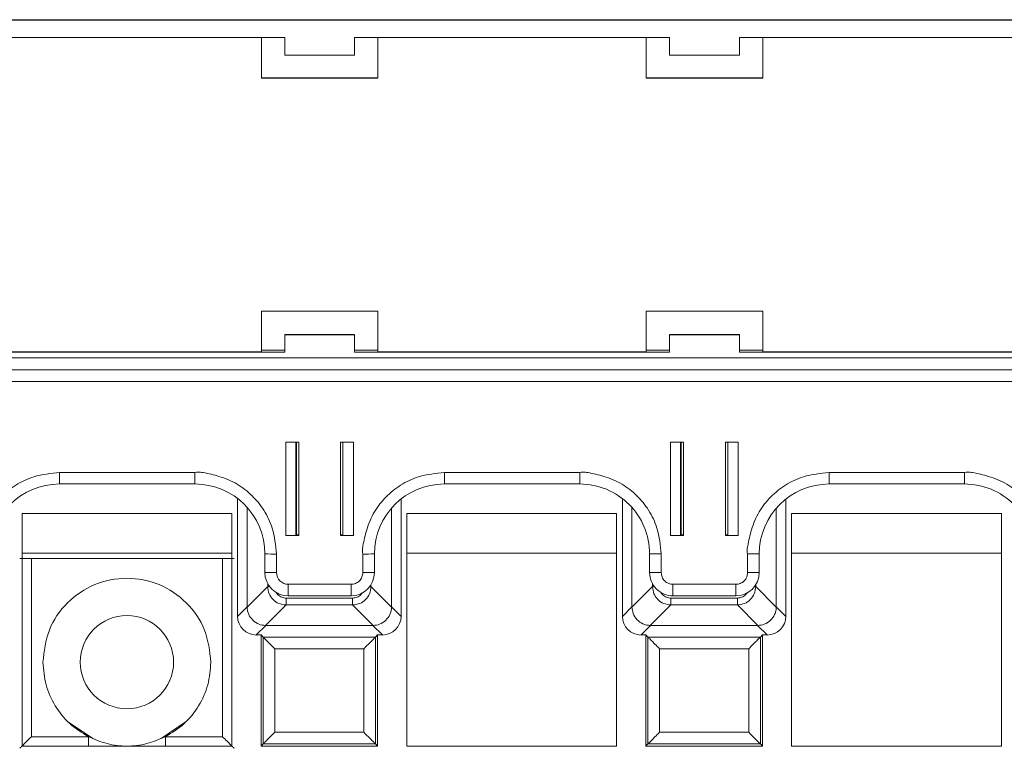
# Paper-space layout 'Blatt2' of a CAD drawing. Header units: millimetres. Extents: x 257 to 862, y 404 to 535.
# Tile 15 of 36: x 481 to 523, y 504 to 535. Entities that reach past the tile are written whole.
import ezdxf

# ---------------------------------------------------------------- set-up
doc = ezdxf.new("R2010")
doc.units = ezdxf.units.MM

psp = doc.layouts.new('Blatt2')

# ---------------------------------------------------------------- linework, layer by layer
at = {"color": 7, "linetype": 'Continuous', "lineweight": 15}
for p, q in [((477.597, 535.16), (484.997, 535.16)), ((477.597, 535.141), (641.897, 535.141)), ((484.997, 535.16), (485.997, 535.16)), ((501.497, 535.16), (485.997, 535.16)), ((501.497, 535.16), (502.497, 535.16)), ((517.997, 535.16), (502.497, 535.16)), ((517.997, 535.16), (518.997, 535.16)), ((534.497, 535.16), (518.997, 535.16)), ((478.247, 534.391), (492.247, 534.391)), ((491.247, 534.391), (491.247, 532.65)), ((492.247, 533.641), (492.247, 534.391)), ((495.247, 534.391), (508.747, 534.391)), ((495.247, 534.391), (495.247, 533.641)), ((496.247, 532.65), (496.247, 534.391)), ((507.747, 534.391), (507.747, 532.65)), ((508.747, 533.641), (508.747, 534.391)), ((511.747, 534.391), (525.247, 534.391)), ((511.747, 534.391), (511.747, 533.641)), ((512.747, 532.65), (512.747, 534.391)), ((495.247, 533.641), (492.247, 533.641)), ((511.747, 533.641), (508.747, 533.641)), ((491.247, 532.66), (496.247, 532.66)), ((491.247, 532.65), (496.247, 532.65)), ((507.747, 532.66), (512.747, 532.66)), ((507.747, 532.65), (512.747, 532.65)), ((496.247, 522.65), (491.247, 522.65)), ((491.247, 522.65), (491.247, 520.9)), ((496.247, 520.9), (496.247, 522.65)), ((512.747, 522.65), (507.747, 522.65)), ((507.747, 522.65), (507.747, 520.9)), ((512.747, 520.9), (512.747, 522.65)), ((495.247, 521.646), (492.247, 521.646)), ((492.247, 521.646), (492.247, 521.642)), ((492.247, 520.892), (492.247, 521.642)), ((492.247, 521.642), (495.247, 521.642)), ((495.247, 521.642), (495.247, 521.646)), ((495.247, 521.642), (495.247, 520.892)), ((508.747, 521.646), (508.747, 521.642)), ((511.747, 521.646), (508.747, 521.646)), ((508.747, 520.892), (508.747, 521.642)), ((508.747, 521.642), (511.747, 521.642)), ((511.747, 521.642), (511.747, 521.646)), ((511.747, 521.642), (511.747, 520.892)), ((477.597, 520.642), (641.897, 520.642)), ((491.247, 520.9), (478.247, 520.9)), ((492.247, 520.892), (478.247, 520.892)), ((491.247, 520.972), (492.247, 520.972)), ((495.247, 520.972), (496.247, 520.972)), ((508.747, 520.892), (495.247, 520.892)), ((507.747, 520.9), (496.247, 520.9)), ((507.747, 520.972), (508.747, 520.972)), ((511.747, 520.972), (512.747, 520.972)), ((525.247, 520.892), (511.747, 520.892)), ((524.247, 520.9), (512.747, 520.9)), ((477.597, 520.137), (641.897, 520.137)), ((641.897, 520.135), (477.597, 520.135)), ((477.597, 519.63), (641.897, 519.63)), ((492.847, 517.031), (492.297, 517.031)), ((492.297, 517.031), (492.297, 513.031)), ((492.719, 513.042), (492.719, 517.031)), ((492.847, 513.031), (492.847, 517.031)), ((494.647, 517.031), (494.647, 513.031)), ((495.197, 517.031), (494.647, 517.031)), ((494.747, 517.031), (494.747, 513.042)), ((495.197, 513.031), (495.197, 517.031)), ((509.347, 517.031), (508.797, 517.031)), ((508.797, 517.031), (508.797, 513.031)), ((509.219, 513.042), (509.219, 517.031)), ((509.347, 513.031), (509.347, 517.031)), ((511.147, 517.031), (511.147, 513.031)), ((511.697, 517.031), (511.147, 517.031)), ((511.247, 517.031), (511.247, 513.042)), ((511.697, 513.031), (511.697, 517.031)), ((488.397, 515.731), (482.597, 515.731)), ((482.597, 515.235), (482.597, 515.731)), ((488.397, 515.235), (488.397, 515.731)), ((504.897, 515.731), (499.097, 515.731)), ((499.097, 515.235), (499.097, 515.731)), ((504.897, 515.235), (504.897, 515.731)), ((521.397, 515.731), (515.597, 515.731)), ((515.597, 515.235), (515.597, 515.731)), ((521.397, 515.235), (521.397, 515.731)), ((482.597, 515.235), (488.397, 515.235)), ((499.097, 515.235), (504.897, 515.235)), ((515.597, 515.235), (521.397, 515.235)), ((490.229, 514.611), (490.229, 509.555)), ((497.237, 509.555), (497.237, 514.589)), ((506.729, 514.611), (506.729, 509.555)), ((513.737, 509.555), (513.737, 514.589)), ((489.983, 513.963), (480.983, 513.963)), ((480.983, 513.963), (480.983, 503.99)), ((489.983, 503.99), (489.983, 513.963)), ((490.637, 509.964), (490.637, 514.231)), ((496.829, 514.198), (496.829, 509.964)), ((506.483, 513.963), (497.483, 513.963)), ((497.483, 513.963), (497.483, 503.99)), ((506.483, 503.99), (506.483, 513.963)), ((507.137, 509.964), (507.137, 514.231)), ((513.329, 514.198), (513.329, 509.964)), ((522.983, 513.963), (513.983, 513.963)), ((513.983, 513.963), (513.983, 503.99)), ((522.983, 503.99), (522.983, 513.963)), ((492.297, 513.031), (492.847, 513.031)), ((492.719, 513.059), (492.747, 513.059)), ((492.847, 513.042), (492.719, 513.042)), ((494.747, 513.042), (494.647, 513.042)), ((494.647, 513.031), (495.197, 513.031)), ((508.797, 513.031), (509.347, 513.031)), ((509.219, 513.059), (509.247, 513.059)), ((509.347, 513.042), (509.219, 513.042)), ((511.247, 513.042), (511.147, 513.042)), ((511.147, 513.031), (511.697, 513.031)), ((480.983, 512.266), (489.983, 512.266)), ((491.397, 512.235), (491.397, 511.435)), ((491.897, 511.431), (491.897, 512.231)), ((495.597, 512.231), (495.597, 511.431)), ((496.097, 511.435), (496.097, 512.235)), ((497.483, 512.266), (506.483, 512.266)), ((507.897, 512.235), (507.897, 511.435)), ((508.397, 511.431), (508.397, 512.231)), ((512.097, 512.231), (512.097, 511.431)), ((512.597, 511.435), (512.597, 512.235)), ((513.983, 512.266), (522.983, 512.266)), ((481.385, 504.392), (481.385, 512.033)), ((481.385, 512.033), (489.581, 512.033)), ((489.581, 504.392), (489.581, 512.033)), ((495.097, 510.931), (492.397, 510.931)), ((492.397, 510.435), (492.397, 510.931)), ((495.097, 510.435), (495.097, 510.931)), ((511.597, 510.931), (508.897, 510.931)), ((508.897, 510.435), (508.897, 510.931)), ((511.597, 510.435), (511.597, 510.931)), ((491.518, 510.832), (490.637, 509.95)), ((496.829, 509.95), (495.948, 510.832)), ((508.018, 510.832), (507.137, 509.95)), ((513.329, 509.95), (512.448, 510.832)), ((491.424, 509.164), (492.305, 510.045)), ((492.305, 510.34), (495.161, 510.34)), ((492.305, 510.34), (492.305, 510.045)), ((492.305, 510.045), (495.161, 510.045)), ((492.397, 510.435), (495.097, 510.435)), ((495.161, 510.34), (495.161, 510.045)), ((495.161, 510.045), (496.042, 509.164)), ((507.924, 509.164), (508.805, 510.045)), ((508.805, 510.34), (511.661, 510.34)), ((508.805, 510.34), (508.805, 510.045)), ((508.805, 510.045), (511.661, 510.045)), ((508.897, 510.435), (511.597, 510.435)), ((511.661, 510.34), (511.661, 510.045)), ((511.661, 510.045), (512.542, 509.164)), ((490.229, 509.555), (490.637, 509.964)), ((490.637, 509.95), (490.637, 509.964)), ((496.829, 509.964), (496.829, 509.95)), ((496.829, 509.964), (497.237, 509.555)), ((506.729, 509.555), (507.137, 509.964)), ((507.137, 509.95), (507.137, 509.964)), ((513.329, 509.964), (513.329, 509.95)), ((513.329, 509.964), (513.737, 509.555)), ((491.437, 509.164), (491.029, 508.755)), ((491.437, 509.164), (491.424, 509.164)), ((496.029, 509.164), (491.437, 509.164)), ((496.042, 509.164), (496.029, 509.164)), ((496.029, 509.164), (496.437, 508.755)), ((507.937, 509.164), (507.529, 508.755)), ((507.937, 509.164), (507.924, 509.164)), ((512.529, 509.164), (507.937, 509.164)), ((512.542, 509.164), (512.529, 509.164)), ((512.529, 509.164), (512.937, 508.755)), ((491.029, 508.755), (491.233, 508.755)), ((491.233, 508.755), (491.322, 508.666)), ((491.233, 508.755), (491.233, 503.99)), ((491.322, 508.666), (496.144, 508.666)), ((491.322, 508.666), (491.322, 504.079)), ((496.144, 508.666), (496.233, 508.755)), ((496.144, 504.079), (496.144, 508.666)), ((496.233, 508.755), (496.437, 508.755)), ((496.233, 503.99), (496.233, 508.755)), ((507.529, 508.755), (507.733, 508.755)), ((507.733, 508.755), (507.822, 508.666)), ((507.733, 508.755), (507.733, 503.99)), ((507.822, 508.666), (512.644, 508.666)), ((507.822, 508.666), (507.822, 504.079)), ((512.644, 508.666), (512.733, 508.755)), ((512.644, 504.079), (512.644, 508.666)), ((512.733, 508.755), (512.937, 508.755)), ((512.733, 503.99), (512.733, 508.755)), ((495.644, 508.166), (491.822, 508.166)), ((491.822, 508.166), (491.822, 504.579)), ((495.644, 504.579), (495.644, 508.166)), ((512.144, 508.166), (508.322, 508.166)), ((508.322, 508.166), (508.322, 504.579)), ((512.144, 504.579), (512.144, 508.166)), ((482.979, 505.016), (484.02, 504.32)), ((486.946, 504.32), (487.986, 505.016)), ((491.822, 504.579), (495.644, 504.579)), ((508.322, 504.579), (512.144, 504.579)), ((483.829, 504.392), (481.385, 504.392)), ((489.581, 504.392), (487.137, 504.392)), ((480.983, 503.99), (489.983, 503.99)), ((491.233, 503.99), (491.322, 504.079)), ((491.233, 503.99), (496.233, 503.99)), ((491.322, 504.079), (496.144, 504.079)), ((496.233, 503.99), (496.144, 504.079)), ((497.483, 503.99), (506.483, 503.99)), ((507.733, 503.99), (507.822, 504.079)), ((507.733, 503.99), (512.733, 503.99)), ((507.822, 504.079), (512.644, 504.079)), ((512.733, 503.99), (512.644, 504.079)), ((513.983, 503.99), (522.983, 503.99))]:
    psp.add_line(p, q, dxfattribs=at)
at = {"color": 8, "linetype": 'Continuous', "lineweight": 15}
for p, q in [((492.747, 513.059), (492.747, 517.031)), ((509.247, 513.059), (509.247, 517.031)), ((491.518, 510.958), (491.518, 510.832)), ((495.948, 510.832), (495.948, 510.909)), ((508.018, 510.958), (508.018, 510.832)), ((512.448, 510.832), (512.448, 510.909)), ((491.518, 510.832), (491.6, 510.832)), ((495.894, 510.832), (495.948, 510.832)), ((508.018, 510.832), (508.1, 510.832)), ((512.394, 510.832), (512.448, 510.832)), ((483.829, 503.99), (483.829, 504.392)), ((487.137, 503.99), (487.137, 504.392))]:
    psp.add_line(p, q, dxfattribs=at)
at = {"color": 7, "linetype": 'Continuous', "lineweight": 15}
psp.add_circle((485.483, 507.59), 2, dxfattribs=at)
for centre, radius, start, end in [((482.597, 512.235), 3, 89.999, 179.9989), ((488.397, 512.235), 3, 0.0011, 90.001), ((499.097, 512.235), 3, 89.999, 179.9989), ((504.897, 512.235), 3, 0.0009, 90.0013), ((515.597, 512.235), 3, 89.9995, 179.9984), ((521.397, 512.235), 3, 0.0007, 90.0014), ((492.772, 510.194), 2.865, 88.5006, 90.5006), ((494.722, 510.194), 2.865, 89.4994, 91.4994), ((509.272, 510.196), 2.863, 88.5, 90.501), ((511.222, 510.193), 2.867, 89.4998, 91.4989), ((491.772, 526.503), 14.273, 268.496, 270.5034), ((495.723, 526.503), 14.273, 269.4966, 271.504), ((508.272, 526.503), 14.272, 268.496, 270.5034), ((512.223, 526.503), 14.272, 269.4966, 271.504), ((491.772, 525.744), 14.313, 268.4997, 270.5014), ((492.397, 511.435), 1, 180.002, 270.0006), ((492.397, 511.431), 0.5, 179.9988, 270.0029), ((495.097, 511.435), 1, 269.9994, 359.998), ((495.722, 525.744), 14.313, 269.4986, 271.5003), ((508.272, 525.743), 14.313, 268.4997, 270.5014), ((508.897, 511.435), 1, 180.0011, 270.0023), ((511.597, 511.435), 1, 269.9994, 359.9989), ((512.222, 525.743), 14.313, 269.4986, 271.5003)]:
    psp.add_arc(centre, radius, start, end, dxfattribs=at)
for centre, major_axis in [((491.029, 509.555), (-0.566, -0.566)), ((496.437, 509.555), (0.566, -0.566)), ((507.529, 509.555), (-0.566, -0.566)), ((512.937, 509.555), (0.566, -0.566))]:
    psp.add_ellipse(centre, major_axis=major_axis, ratio=0.999924, start_param=5.497825, end_param=7.068545, dxfattribs=at)
for points, knots in [([(482.597, 515.731), (482.223, 515.691), (481.565, 515.621), (480.712, 515.225), (480.078, 514.698), (479.555, 514.054), (479.262, 513.314), (479.128, 512.745), (479.07, 512.394), (479.089, 512.277), (479.097, 512.231)], [0, 0, 0, 0, 0.204544, 0.359432, 0.506037, 0.652601, 0.808024, 0.93566, 0.974208, 1, 1, 1, 1]), ([(491.897, 512.231), (491.858, 512.605), (491.788, 513.263), (491.392, 514.116), (490.865, 514.75), (490.221, 515.272), (489.481, 515.565), (488.911, 515.7), (488.561, 515.757), (488.444, 515.738), (488.397, 515.731)], [0, 0, 0, 0, 0.2045451, 0.3594334, 0.5060391, 0.6526024, 0.8080258, 0.9356619, 0.974209, 1, 1, 1, 1]), ([(499.097, 515.731), (498.723, 515.691), (498.065, 515.621), (497.212, 515.225), (496.578, 514.698), (496.055, 514.054), (495.762, 513.314), (495.628, 512.745), (495.57, 512.394), (495.589, 512.277), (495.597, 512.231)], [0, 0, 0, 0, 0.204544, 0.359432, 0.506037, 0.652602, 0.808025, 0.935659, 0.974208, 1, 1, 1, 1]), ([(508.397, 512.231), (508.358, 512.605), (508.288, 513.263), (507.892, 514.116), (507.365, 514.75), (506.721, 515.272), (505.981, 515.565), (505.411, 515.7), (505.061, 515.757), (504.944, 515.738), (504.897, 515.731)], [0, 0, 0, 0, 0.204545, 0.359432, 0.506039, 0.652602, 0.808023, 0.935659, 0.974209, 1, 1, 1, 1]), ([(515.597, 515.731), (515.223, 515.691), (514.565, 515.621), (513.712, 515.225), (513.078, 514.698), (512.555, 514.054), (512.262, 513.314), (512.128, 512.745), (512.07, 512.394), (512.089, 512.277), (512.097, 512.231)], [0, 0, 0, 0, 0.204544, 0.359432, 0.506038, 0.6526, 0.808024, 0.93566, 0.974208, 1, 1, 1, 1]), ([(524.897, 512.231), (524.858, 512.605), (524.788, 513.263), (524.392, 514.116), (523.865, 514.75), (523.221, 515.272), (522.481, 515.565), (521.911, 515.7), (521.561, 515.757), (521.444, 515.738), (521.397, 515.731)], [0, 0, 0, 0, 0.2045452, 0.3594322, 0.5060394, 0.6526003, 0.8080235, 0.935662, 0.974209, 1, 1, 1, 1]), ([(480.885, 512.038), (480.888, 512.037), (480.894, 512.037), (480.936, 512.036), (480.997, 512.035), (481.09, 512.034), (481.222, 512.033), (481.334, 512.033), (481.385, 512.033)], [0, 0, 0, 0, 0.156491, 0.304052, 0.442678, 0.572363, 0.803905, 1, 1, 1, 1]), ([(489.581, 512.033), (489.633, 512.033), (489.746, 512.033), (489.877, 512.034), (489.971, 512.035), (490.03, 512.036), (490.072, 512.037), (490.078, 512.037), (490.081, 512.038)], [0, 0, 0, 0, 0.198652, 0.431053, 0.560529, 0.698509, 0.845003, 1, 1, 1, 1]), ([(495.597, 511.431), (495.59, 511.368), (495.58, 511.271), (495.518, 511.154), (495.453, 511.075), (495.374, 511.01), (495.257, 510.948), (495.16, 510.937), (495.097, 510.931)], [0, 0, 0, 0, 0.239444, 0.369384, 0.499999, 0.629935, 0.760563, 1, 1, 1, 1]), ([(508.897, 510.931), (508.834, 510.937), (508.737, 510.948), (508.621, 511.01), (508.541, 511.075), (508.477, 511.154), (508.414, 511.271), (508.404, 511.368), (508.397, 511.431)], [0, 0, 0, 0, 0.2394504, 0.3693931, 0.5000093, 0.6299298, 0.760558, 1, 1, 1, 1]), ([(512.097, 511.431), (512.09, 511.368), (512.08, 511.271), (512.018, 511.154), (511.953, 511.075), (511.874, 511.01), (511.757, 510.948), (511.66, 510.937), (511.597, 510.931)], [0, 0, 0, 0, 0.239451, 0.369394, 0.50001, 0.629948, 0.760578, 1, 1, 1, 1]), ([(489.083, 507.59), (489.029, 508.061), (488.921, 509.003), (488.088, 510.201), (486.898, 511.002), (485.483, 511.283), (484.068, 511.002), (482.878, 510.201), (482.045, 509.003), (481.937, 508.061), (481.883, 507.59)], [0, 0, 0, 0, 0.125, 0.25, 0.375, 0.5, 0.625, 0.75, 0.875, 1, 1, 1, 1]), ([(492.305, 510.045), (492.199, 510.058), (491.994, 510.084), (491.739, 510.266), (491.558, 510.521), (491.532, 510.726), (491.518, 510.832)], [0, 0, 0, 0, 0.256878, 0.500005, 0.743107, 1, 1, 1, 1]), ([(495.948, 510.832), (495.934, 510.726), (495.908, 510.521), (495.727, 510.266), (495.471, 510.084), (495.266, 510.058), (495.161, 510.045)], [0, 0, 0, 0, 0.256877, 0.500003, 0.743106, 1, 1, 1, 1]), ([(508.805, 510.045), (508.699, 510.058), (508.494, 510.084), (508.239, 510.266), (508.058, 510.521), (508.032, 510.726), (508.018, 510.832)], [0, 0, 0, 0, 0.25688, 0.500007, 0.743103, 1, 1, 1, 1]), ([(512.448, 510.832), (512.434, 510.726), (512.408, 510.521), (512.227, 510.266), (511.971, 510.084), (511.766, 510.058), (511.661, 510.045)], [0, 0, 0, 0, 0.256882, 0.50001, 0.743116, 1, 1, 1, 1]), ([(491.424, 509.164), (491.331, 509.175), (491.133, 509.199), (490.872, 509.37), (490.719, 509.587), (490.65, 509.788), (490.641, 509.896), (490.637, 509.95)], [0, 0, 0, 0, 0.227643, 0.484486, 0.734982, 0.865794, 1, 1, 1, 1]), ([(496.829, 509.95), (496.824, 509.896), (496.816, 509.787), (496.747, 509.587), (496.593, 509.37), (496.333, 509.199), (496.135, 509.175), (496.042, 509.164)], [0, 0, 0, 0, 0.134642, 0.265598, 0.515515, 0.772358, 1, 1, 1, 1]), ([(507.924, 509.164), (507.869, 509.168), (507.761, 509.176), (507.56, 509.246), (507.343, 509.399), (507.172, 509.66), (507.148, 509.858), (507.137, 509.95)], [0, 0, 0, 0, 0.134644, 0.265607, 0.515519, 0.772361, 1, 1, 1, 1]), ([(513.329, 509.95), (513.324, 509.896), (513.316, 509.787), (513.247, 509.587), (513.093, 509.37), (512.833, 509.199), (512.635, 509.175), (512.542, 509.164)], [0, 0, 0, 0, 0.134646, 0.265603, 0.515531, 0.772366, 1, 1, 1, 1]), ([(491.822, 508.166), (491.756, 508.232), (491.629, 508.359), (491.487, 508.501), (491.401, 508.587), (491.357, 508.632), (491.328, 508.66), (491.324, 508.664), (491.322, 508.666)], [0, 0, 0, 0, 0.2939768, 0.5661415, 0.6886674, 0.800292, 0.9031601, 1, 1, 1, 1]), ([(496.144, 508.666), (496.142, 508.664), (496.137, 508.66), (496.105, 508.629), (496.056, 508.579), (495.965, 508.487), (495.824, 508.347), (495.703, 508.226), (495.644, 508.166)], [0, 0, 0, 0, 0.1014559, 0.2099086, 0.328441, 0.4594437, 0.7344979, 1, 1, 1, 1]), ([(508.322, 508.166), (508.256, 508.232), (508.129, 508.359), (507.987, 508.501), (507.901, 508.587), (507.857, 508.632), (507.828, 508.66), (507.824, 508.664), (507.822, 508.666)], [0, 0, 0, 0, 0.293967, 0.566144, 0.688662, 0.800294, 0.903158, 1, 1, 1, 1]), ([(512.644, 508.666), (512.642, 508.664), (512.637, 508.66), (512.605, 508.629), (512.556, 508.579), (512.465, 508.487), (512.324, 508.347), (512.203, 508.226), (512.144, 508.166)], [0, 0, 0, 0, 0.1014568, 0.2099103, 0.328437, 0.4594493, 0.7344956, 1, 1, 1, 1]), ([(481.883, 507.59), (481.909, 507.261), (481.961, 506.605), (482.374, 505.697), (482.99, 504.913), (483.55, 504.566), (483.829, 504.392)], [0, 0, 0, 0, 0.250001, 0.500001, 0.750002, 1, 1, 1, 1]), ([(487.137, 504.392), (487.416, 504.566), (487.976, 504.913), (488.592, 505.697), (489.005, 506.605), (489.057, 507.261), (489.083, 507.59)], [0, 0, 0, 0, 0.250001, 0.5, 0.75, 1, 1, 1, 1]), ([(491.322, 504.079), (491.323, 504.08), (491.327, 504.084), (491.354, 504.11), (491.4, 504.156), (491.486, 504.243), (491.629, 504.386), (491.756, 504.513), (491.822, 504.579)], [0, 0, 0, 0, 0.085184, 0.194033, 0.30727, 0.433948, 0.70607, 1, 1, 1, 1]), ([(496.144, 504.079), (496.142, 504.081), (496.137, 504.085), (496.106, 504.117), (496.057, 504.166), (495.965, 504.257), (495.824, 504.398), (495.703, 504.519), (495.644, 504.579)], [0, 0, 0, 0, 0.1014548, 0.2099049, 0.3284454, 0.4594455, 0.7344987, 1, 1, 1, 1]), ([(507.822, 504.079), (507.823, 504.08), (507.827, 504.084), (507.854, 504.11), (507.9, 504.156), (507.986, 504.243), (508.129, 504.386), (508.256, 504.513), (508.322, 504.579)], [0, 0, 0, 0, 0.085186, 0.194035, 0.307267, 0.433946, 0.706079, 1, 1, 1, 1]), ([(512.644, 504.079), (512.642, 504.081), (512.637, 504.085), (512.606, 504.117), (512.557, 504.166), (512.465, 504.257), (512.324, 504.398), (512.203, 504.519), (512.144, 504.579)], [0, 0, 0, 0, 0.101456, 0.209907, 0.328449, 0.45945, 0.734496, 1, 1, 1, 1]), ([(481.385, 504.392), (481.319, 504.326), (481.192, 504.199), (481.05, 504.056), (480.964, 503.971), (480.919, 503.926), (480.89, 503.897), (480.887, 503.894), (480.885, 503.892)], [0, 0, 0, 0, 0.292635, 0.563573, 0.686882, 0.799135, 0.902567, 1, 1, 1, 1]), ([(483.829, 504.392), (484.093, 504.278), (484.62, 504.05), (485.483, 503.96), (486.346, 504.05), (486.873, 504.278), (487.137, 504.392)], [0, 0, 0, 0, 0.250003, 0.5, 0.750001, 1, 1, 1, 1]), ([(490.081, 503.892), (490.079, 503.893), (490.076, 503.896), (490.049, 503.924), (490.003, 503.969), (489.917, 504.056), (489.773, 504.199), (489.646, 504.326), (489.581, 504.392)], [0, 0, 0, 0, 0.0892742, 0.1976982, 0.3104118, 0.436529, 0.7074125, 1, 1, 1, 1])]:
    psp.add_open_spline(points, degree=3, knots=knots, dxfattribs=at)
at = {"color": 8, "linetype": 'Continuous', "lineweight": 15}
for points, knots in [([(491.867, 510.611), (491.876, 510.592), (491.9, 510.543), (491.958, 510.477), (492.035, 510.415), (492.123, 510.371), (492.214, 510.344), (492.276, 510.341), (492.305, 510.34)], [0, 0, 0, 0, 0.118576, 0.300103, 0.47772, 0.659628, 0.840723, 1, 1, 1, 1]), ([(495.161, 510.34), (495.227, 510.347), (495.325, 510.358), (495.441, 510.422), (495.515, 510.485), (495.563, 510.539), (495.58, 510.574), (495.583, 510.58)], [0, 0, 0, 0, 0.386339, 0.576809, 0.771264, 0.96153, 1, 1, 1, 1]), ([(508.367, 510.611), (508.376, 510.592), (508.4, 510.543), (508.458, 510.477), (508.535, 510.415), (508.623, 510.371), (508.714, 510.344), (508.776, 510.341), (508.805, 510.34)], [0, 0, 0, 0, 0.118552, 0.300098, 0.477738, 0.659625, 0.840721, 1, 1, 1, 1]), ([(511.661, 510.34), (511.727, 510.347), (511.825, 510.358), (511.941, 510.422), (512.015, 510.485), (512.063, 510.539), (512.08, 510.574), (512.083, 510.58)], [0, 0, 0, 0, 0.38632, 0.576795, 0.771276, 0.961529, 1, 1, 1, 1])]:
    psp.add_open_spline(points, degree=3, knots=knots, dxfattribs=at)

doc.saveas('drawing.dxf')
